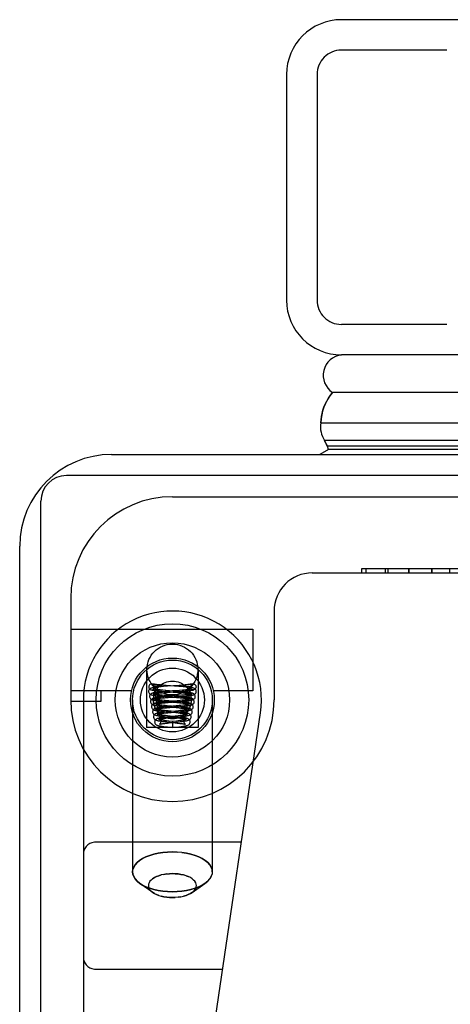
# Model space of a CAD drawing. Header units: inches. Extents: x 0 to 283, y 0 to 183.
# Tile 22 of 256: x 53.28 to 54.34, y 33.67 to 36.1. Entities that reach past the tile are written whole.
import ezdxf

# ---------------------------------------------------------------- set-up
doc = ezdxf.new("R2010")
doc.units = ezdxf.units.IN
doc.header["$LTSCALE"] = 15.583333
doc.header["$MEASUREMENT"] = 0
doc.linetypes.add('HIDDEN', pattern=[0.2, 0.1, -0.1])
doc.layers.get('0').update_dxf_attribs({"linetype": 'CONTINUOUS'})
doc.layers.add('LEFTHAND_DOOR_ASSEMBLY', color=7, linetype='CONTINUOUS')

msp = doc.modelspace()

# ---------------------------------------------------------------- linework, layer by layer
at = {"color": 3, "linetype": 'Continuous'}
for p, q in [((53.5053, 35.0264), (54.9773, 35.0264)), ((53.2793, 11.2524), (53.2793, 34.8004))]:
    msp.add_line(p, q, dxfattribs=at)
at = {"color": 7, "linetype": 'Continuous'}
for p, q in [((54.9831, 34.9744), (53.3943, 34.9744)), ((53.3313, 11.1414), (53.3313, 34.9114))]:
    msp.add_line(p, q, dxfattribs=at)
at = {"color": 3, "linetype": 'Continuous'}
msp.add_arc((53.5053, 34.8004), 0.226, 90, 180, dxfattribs=at)
at = {"color": 7, "linetype": 'Continuous'}
msp.add_arc((53.3943, 34.9114), 0.063, 90, 180, dxfattribs=at)
at = {"layer": 'LEFTHAND_DOOR_ASSEMBLY', "color": 3, "linetype": 'Continuous'}
for p, q in [((88.6126, 36.0964), (54.0701, 36.0964)), ((53.9351, 35.9614), (53.9351, 35.4064)), ((88.6126, 35.2714), (54.0701, 35.2714))]:
    msp.add_line(p, q, dxfattribs=at)
at = {"layer": 'LEFTHAND_DOOR_ASSEMBLY', "color": 8, "linetype": 'HIDDEN'}
for p, q in [((88.6126, 36.0214), (54.0701, 36.0214)), ((54.0101, 35.9614), (54.0101, 35.4064)), ((88.6126, 35.3464), (54.0701, 35.3464)), ((53.6546, 34.9224), (54.7808, 34.9224)), ((53.9983, 34.7349), (54.6533, 34.7349)), ((54.119, 34.7449), (54.119, 34.7349)), ((54.4111, 34.7449), (54.119, 34.7449)), ((54.131, 34.7349), (54.131, 34.7449)), ((54.1774, 34.7449), (54.1774, 34.7349)), ((54.1846, 34.7349), (54.1846, 34.7449)), ((54.2356, 34.7449), (54.2356, 34.7349)), ((54.2357, 34.7449), (54.2357, 34.7349)), ((54.2358, 34.7349), (54.2358, 34.7449)), ((54.292, 34.7449), (54.292, 34.7349)), ((54.292, 34.7349), (54.292, 34.7449)), ((54.3365, 34.7349), (54.3365, 34.7449)), ((53.4046, 34.6724), (53.4046, 34.4224)), ((53.9046, 34.6411), (53.9046, 34.4224)), ((53.4046, 34.5964), (53.8526, 34.5964)), ((53.8526, 34.5964), (53.8526, 34.4444)), ((53.5911, 34.4974), (53.5911, 34.3544)), ((53.7181, 34.4974), (53.7181, 34.3544)), ((53.6059, 34.4615), (53.6054, 34.4616)), ((53.612, 34.4603), (53.6138, 34.46)), ((53.6138, 34.46), (53.6198, 34.4589)), ((53.6198, 34.4589), (53.6214, 34.4587)), ((53.6214, 34.4587), (53.6225, 34.4585)), ((53.6225, 34.4585), (53.6231, 34.4584)), ((53.6231, 34.4584), (53.6238, 34.4582)), ((53.6244, 34.4554), (53.6239, 34.4554)), ((53.6248, 34.4555), (53.6244, 34.4554)), ((53.6252, 34.4555), (53.6248, 34.4555)), ((53.6256, 34.4555), (53.6252, 34.4555)), ((53.626, 34.4556), (53.6256, 34.4555)), ((53.6393, 34.458), (53.6321, 34.4586)), ((53.6422, 34.4559), (53.6325, 34.4551)), ((53.6706, 34.4556), (53.6393, 34.458)), ((53.6715, 34.4582), (53.6422, 34.4559)), ((53.6767, 34.4551), (53.6706, 34.4556)), ((53.679, 34.4588), (53.6715, 34.4582)), ((53.6862, 34.4594), (53.679, 34.4588)), ((53.6837, 34.4555), (53.6841, 34.4555)), ((53.6841, 34.4555), (53.6846, 34.4555)), ((53.6846, 34.4555), (53.685, 34.4554)), ((53.6854, 34.4582), (53.6847, 34.4581)), ((53.686, 34.4584), (53.6854, 34.4582)), ((53.6867, 34.4585), (53.686, 34.4584)), ((53.6878, 34.4587), (53.6867, 34.4585)), ((53.6894, 34.4589), (53.6878, 34.4587)), ((53.6948, 34.4599), (53.6894, 34.4589)), ((53.6965, 34.4602), (53.6948, 34.4599)), ((53.6977, 34.4604), (53.6965, 34.4602)), ((53.699, 34.4606), (53.6977, 34.4604)), ((53.7033, 34.4615), (53.7037, 34.4616)), ((53.554, 34.4444), (53.4046, 34.4444)), ((53.4796, 34.4194), (53.4796, 34.4444)), ((53.6108, 34.4544), (53.6108, 34.4551)), ((53.6148, 34.4551), (53.6138, 34.4551)), ((53.6158, 34.4551), (53.6148, 34.4551)), ((53.6168, 34.4551), (53.6158, 34.4551)), ((53.6178, 34.4551), (53.6168, 34.4551)), ((53.6188, 34.4552), (53.6178, 34.4551)), ((53.6197, 34.4552), (53.6188, 34.4552)), ((53.6205, 34.4552), (53.6197, 34.4552)), ((53.6213, 34.4552), (53.6205, 34.4552)), ((53.6209, 34.4391), (53.6248, 34.4395)), ((53.622, 34.4553), (53.6213, 34.4552)), ((53.6266, 34.4546), (53.6214, 34.4541)), ((53.6227, 34.4553), (53.622, 34.4553)), ((53.6233, 34.4554), (53.6227, 34.4553)), ((53.6239, 34.4554), (53.6233, 34.4554)), ((53.6248, 34.4395), (53.6292, 34.4399)), ((53.6306, 34.4424), (53.625, 34.4418)), ((53.6325, 34.4551), (53.6266, 34.4546)), ((53.628, 34.444), (53.6342, 34.4435)), ((53.6292, 34.4399), (53.6339, 34.4403)), ((53.6338, 34.4337), (53.6292, 34.4341)), ((53.63, 34.4314), (53.6356, 34.431)), ((53.6365, 34.4429), (53.6306, 34.4424)), ((53.6387, 34.4456), (53.631, 34.4463)), ((53.6415, 34.433), (53.6338, 34.4337)), ((53.6339, 34.4403), (53.6418, 34.4409)), ((53.6342, 34.4435), (53.6677, 34.4409)), ((53.6489, 34.4439), (53.6365, 34.4429)), ((53.6656, 34.4435), (53.6387, 34.4456)), ((53.6683, 34.4307), (53.6415, 34.433)), ((53.6749, 34.4427), (53.6656, 34.4435)), ((53.6677, 34.4409), (53.6756, 34.4403)), ((53.6689, 34.443), (53.6782, 34.4438)), ((53.6768, 34.4338), (53.6693, 34.4331)), ((53.679, 34.4464), (53.6717, 34.4458)), ((53.6717, 34.4308), (53.68, 34.4315)), ((53.6756, 34.4403), (53.6804, 34.4398)), ((53.6823, 34.4546), (53.6767, 34.4551)), ((53.6813, 34.4342), (53.6768, 34.4338)), ((53.6782, 34.4438), (53.6841, 34.4443)), ((53.6834, 34.4468), (53.679, 34.4464)), ((53.68, 34.4315), (53.685, 34.432)), ((53.6853, 34.4346), (53.6813, 34.4342)), ((53.6874, 34.4472), (53.6834, 34.4468)), ((53.6841, 34.4443), (53.6897, 34.4448)), ((53.685, 34.4554), (53.6856, 34.4554)), ((53.685, 34.432), (53.6895, 34.4324)), ((53.6856, 34.4554), (53.6862, 34.4553)), ((53.6862, 34.4553), (53.6868, 34.4553)), ((53.6868, 34.4553), (53.6875, 34.4553)), ((53.6875, 34.4553), (53.6882, 34.4552)), ((53.6882, 34.4552), (53.6891, 34.4552)), ((53.6891, 34.4552), (53.6899, 34.4552)), ((53.6899, 34.4552), (53.6909, 34.4551)), ((53.6909, 34.4551), (53.6918, 34.4551)), ((53.6918, 34.4551), (53.6928, 34.4551)), ((53.6928, 34.4551), (53.6939, 34.4551)), ((53.6939, 34.4551), (53.6949, 34.4551)), ((53.6949, 34.4551), (53.6959, 34.4551)), ((53.6959, 34.4551), (53.6969, 34.4551)), ((53.6983, 34.4544), (53.6984, 34.4551)), ((53.8526, 34.4444), (53.7552, 34.4444)), ((53.4046, 34.4194), (53.4796, 34.4194)), ((53.4358, 34.4224), (53.4358, 32.7055)), ((53.5566, 34.4224), (53.5566, 33.9993)), ((53.6255, 34.4269), (53.6301, 34.4274)), ((53.6336, 34.43), (53.6277, 34.4295)), ((53.6277, 34.4145), (53.6319, 34.4149)), ((53.6301, 34.4274), (53.6353, 34.4278)), ((53.6366, 34.4177), (53.6308, 34.4171)), ((53.6319, 34.4149), (53.6365, 34.4154)), ((53.637, 34.4086), (53.6326, 34.409)), ((53.6398, 34.4306), (53.6336, 34.43)), ((53.6365, 34.421), (53.6341, 34.4212)), ((53.6353, 34.4278), (53.6439, 34.4286)), ((53.6356, 34.431), (53.6646, 34.4286)), ((53.6721, 34.4178), (53.6365, 34.421)), ((53.6365, 34.4154), (53.644, 34.416)), ((53.6427, 34.4183), (53.6366, 34.4177)), ((53.6418, 34.4081), (53.637, 34.4086)), ((53.6374, 34.4184), (53.6652, 34.416)), ((53.664, 34.406), (53.6418, 34.4081)), ((53.666, 34.4204), (53.6427, 34.4183)), ((53.6712, 34.4085), (53.6638, 34.4077)), ((53.6646, 34.4286), (53.6738, 34.4278)), ((53.6736, 34.4211), (53.666, 34.4204)), ((53.6757, 34.4089), (53.6712, 34.4085)), ((53.6727, 34.4185), (53.6784, 34.419)), ((53.6781, 34.4215), (53.6736, 34.4211)), ((53.6798, 34.4094), (53.6757, 34.4089)), ((53.6779, 34.4066), (53.6832, 34.4071)), ((53.6823, 34.422), (53.6781, 34.4215)), ((53.6784, 34.419), (53.6837, 34.4195)), ((53.7526, 34.4224), (53.7526, 33.9993)), ((53.6304, 34.4021), (53.6349, 34.4026)), ((53.6388, 34.4053), (53.6334, 34.4048)), ((53.6334, 34.3898), (53.6383, 34.3903)), ((53.6349, 34.4026), (53.6399, 34.4031)), ((53.6394, 34.3959), (53.6351, 34.3964)), ((53.6351, 34.3938), (53.641, 34.3932)), ((53.6406, 34.3929), (53.6353, 34.3923)), ((53.6383, 34.3903), (53.6436, 34.3909)), ((53.6473, 34.4062), (53.6388, 34.4053)), ((53.6441, 34.3954), (53.6394, 34.3959)), ((53.6399, 34.4031), (53.6482, 34.4039)), ((53.6489, 34.3938), (53.6406, 34.3929)), ((53.641, 34.3932), (53.6629, 34.3911)), ((53.6633, 34.3809), (53.6426, 34.3831)), ((53.6436, 34.3909), (53.6682, 34.3932)), ((53.6656, 34.3933), (53.6441, 34.3954)), ((53.6621, 34.3951), (53.6489, 34.3938)), ((53.6688, 34.3834), (53.6611, 34.3826)), ((53.6692, 34.3958), (53.6621, 34.3951)), ((53.6629, 34.3911), (53.6686, 34.3906)), ((53.6698, 34.4054), (53.664, 34.406)), ((53.6641, 34.4036), (53.6713, 34.4029)), ((53.6682, 34.3932), (53.6741, 34.3938)), ((53.6734, 34.3839), (53.6688, 34.3834)), ((53.6736, 34.3963), (53.6692, 34.3958)), ((53.6713, 34.4029), (53.6756, 34.4025)), ((53.6723, 34.406), (53.6779, 34.4066)), ((53.6775, 34.3968), (53.6736, 34.3963)), ((53.6741, 34.3938), (53.6794, 34.3944)), ((53.6878, 33.1438), (53.871, 34.3906)), ((53.6344, 34.3773), (53.6382, 34.3777)), ((53.638, 34.3651), (53.6423, 34.3656)), ((53.6438, 34.3807), (53.6382, 34.3801)), ((53.6382, 34.3777), (53.6424, 34.3782)), ((53.6399, 34.3809), (53.663, 34.3786)), ((53.6412, 34.3684), (53.6612, 34.3662)), ((53.6423, 34.3656), (53.647, 34.3661)), ((53.6424, 34.3782), (53.6492, 34.3789)), ((53.6546, 34.3694), (53.6454, 34.3704)), ((53.6646, 34.3705), (53.6546, 34.3694)), ((53.6546, 34.3694), (53.6546, 34.3544)), ((53.6612, 34.3662), (53.6663, 34.3656)), ((53.663, 34.3786), (53.6681, 34.378)), ((53.6643, 34.3804), (53.6721, 34.3812)), ((53.669, 34.371), (53.6646, 34.3705)), ((53.6683, 34.3684), (53.6737, 34.369)), ((53.6729, 34.3715), (53.669, 34.371)), ((53.6721, 34.3812), (53.6772, 34.3818)), ((53.7181, 34.3544), (53.5911, 34.3544)), ((53.6427, 34.3558), (53.6546, 34.3544)), ((53.6546, 34.3544), (53.664, 34.3555)), ((53.664, 34.3555), (53.6703, 34.3562)), ((53.8242, 34.0724), (53.4658, 34.0724)), ((53.6546, 34.0483), (53.6664, 34.0479)), ((53.5566, 33.9993), (53.5573, 34.0052)), ((53.7526, 33.9993), (53.7519, 33.9934)), ((53.6064, 33.9485), (53.5746, 33.971)), ((53.6546, 33.995), (53.6474, 33.9948)), ((53.6881, 33.9898), (53.6937, 33.9876)), ((53.7028, 33.9485), (53.7346, 33.971)), ((53.7414, 33.9765), (53.7346, 33.971)), ((53.7497, 33.9875), (53.7462, 33.9819)), ((53.6104, 33.9459), (53.6064, 33.9485)), ((53.7068, 33.9518), (53.7028, 33.9485)), ((53.6211, 33.9412), (53.6155, 33.9434)), ((53.6546, 33.936), (53.6617, 33.9362)), ((53.4658, 33.7599), (53.7783, 33.7599))]:
    msp.add_line(p, q, dxfattribs=at)
at = {"layer": 'LEFTHAND_DOOR_ASSEMBLY', "color": 7, "linetype": 'Continuous'}
for p, q in [((54.0428, 35.1723), (54.0481, 35.1793)), ((71.3413, 35.1793), (54.0481, 35.1793)), ((54.0197, 35.1041), (71.3413, 35.1041)), ((54.0378, 35.0383), (54.017, 35.0264)), ((54.0306, 35.0564), (54.0286, 35.0607)), ((71.3413, 35.0607), (54.0286, 35.0607)), ((54.0324, 35.0526), (54.0306, 35.0564)), ((54.0331, 35.0514), (54.0324, 35.0526)), ((54.0354, 35.047), (54.0331, 35.0514)), ((71.3413, 35.047), (54.0354, 35.047)), ((71.3413, 35.0383), (54.0378, 35.0383))]:
    msp.add_line(p, q, dxfattribs=at)
msp.add_lwpolyline([(54.0197, 35.1041), (54.02, 35.1119), (54.0209, 35.1197), (54.0223, 35.1274), (54.0244, 35.1351), (54.0269, 35.1428), (54.0301, 35.1503), (54.0338, 35.1577), (54.038, 35.1651), (54.0428, 35.1723)], dxfattribs=at)
at = {"layer": 'LEFTHAND_DOOR_ASSEMBLY', "color": 8, "linetype": 'HIDDEN'}
for points in [[(53.6054, 34.4616), (53.6042, 34.4618), (53.6026, 34.4618), (53.601, 34.4613), (53.5995, 34.4605), (53.5983, 34.4593), (53.5974, 34.4578), (53.5968, 34.4562), (53.5966, 34.4544)], [(53.6321, 34.4586), (53.6252, 34.4592), (53.6219, 34.4595), (53.6188, 34.4598), (53.6158, 34.4601), (53.613, 34.4605), (53.6105, 34.4608), (53.6083, 34.4611), (53.6064, 34.4614), (53.6054, 34.4617)], [(53.6059, 34.4615), (53.6071, 34.4598), (53.6083, 34.4582), (53.6095, 34.4566), (53.6108, 34.4551)], [(53.6059, 34.4615), (53.6065, 34.4614), (53.6071, 34.4612), (53.6077, 34.4611), (53.6083, 34.461), (53.6089, 34.4608), (53.6096, 34.4607), (53.6102, 34.4606), (53.6108, 34.4605), (53.612, 34.4603)], [(53.6238, 34.4582), (53.6244, 34.4581), (53.6248, 34.458), (53.6251, 34.458), (53.6254, 34.4579), (53.6257, 34.4578), (53.626, 34.4578), (53.6263, 34.4577), (53.6266, 34.4576), (53.6269, 34.4576), (53.6271, 34.4575), (53.6274, 34.4574), (53.6277, 34.4573), (53.6279, 34.4573), (53.6281, 34.4572), (53.6284, 34.4571), (53.6286, 34.457), (53.6288, 34.4569), (53.629, 34.4568), (53.6292, 34.4567), (53.6292, 34.4565), (53.6292, 34.4564), (53.6291, 34.4563), (53.629, 34.4562), (53.6288, 34.4561), (53.6287, 34.4561), (53.6285, 34.456), (53.6284, 34.456), (53.6282, 34.4559), (53.6281, 34.4559), (53.6279, 34.4559), (53.6278, 34.4558), (53.6276, 34.4558), (53.6275, 34.4558), (53.6273, 34.4558), (53.6272, 34.4557), (53.6271, 34.4557), (53.6269, 34.4557), (53.6268, 34.4557), (53.6266, 34.4557), (53.6265, 34.4556), (53.6263, 34.4556), (53.6262, 34.4556), (53.626, 34.4556)], [(53.6847, 34.4581), (53.6844, 34.458), (53.6841, 34.458), (53.6838, 34.4579), (53.6835, 34.4578), (53.6832, 34.4578), (53.6829, 34.4577), (53.6826, 34.4576), (53.6823, 34.4576), (53.682, 34.4575), (53.6818, 34.4574), (53.6815, 34.4573), (53.6813, 34.4573), (53.681, 34.4572), (53.6808, 34.4571), (53.6806, 34.457), (53.6804, 34.4569), (53.6802, 34.4568), (53.68, 34.4567), (53.6799, 34.4565), (53.6799, 34.4564), (53.68, 34.4563), (53.6802, 34.4562), (53.6803, 34.4561), (53.6805, 34.4561), (53.6806, 34.456), (53.6808, 34.456), (53.681, 34.4559), (53.6811, 34.4559), (53.6813, 34.4559), (53.6814, 34.4558), (53.6815, 34.4558), (53.6817, 34.4558), (53.6818, 34.4558), (53.682, 34.4557), (53.6821, 34.4557), (53.6822, 34.4557), (53.6824, 34.4557), (53.6825, 34.4557), (53.6827, 34.4556), (53.6829, 34.4556), (53.683, 34.4556), (53.6832, 34.4556), (53.6834, 34.4556), (53.6837, 34.4555)], [(53.7037, 34.4617), (53.7027, 34.4614), (53.7008, 34.4611), (53.6984, 34.4608), (53.6957, 34.4604), (53.6928, 34.4601), (53.6896, 34.4597), (53.6862, 34.4594)], [(53.7033, 34.4615), (53.7021, 34.4598), (53.7009, 34.4582), (53.6997, 34.4566), (53.6984, 34.4551)], [(53.7033, 34.4615), (53.7027, 34.4614), (53.7021, 34.4612), (53.7015, 34.4611), (53.7008, 34.461), (53.7002, 34.4608), (53.6996, 34.4607), (53.699, 34.4606)], [(53.7037, 34.4616), (53.7049, 34.4618), (53.7066, 34.4618), (53.7082, 34.4613), (53.7096, 34.4605), (53.7109, 34.4593), (53.7118, 34.4578), (53.7124, 34.4562), (53.7126, 34.4544)], [(53.6214, 34.4541), (53.619, 34.4539), (53.6167, 34.4536), (53.6146, 34.4534), (53.6126, 34.4531), (53.6108, 34.4529), (53.6092, 34.4527), (53.6077, 34.4524), (53.6063, 34.4522), (53.605, 34.4519), (53.6039, 34.4517), (53.6028, 34.4514), (53.6018, 34.451), (53.6008, 34.4506), (53.5997, 34.45), (53.5986, 34.4492), (53.5975, 34.448), (53.5966, 34.4464), (53.596, 34.4447), (53.5958, 34.4432)], [(53.5958, 34.4432), (53.5959, 34.4422), (53.5964, 34.4404), (53.5973, 34.4388), (53.5983, 34.4375), (53.5994, 34.4366), (53.6005, 34.436), (53.6014, 34.4355), (53.6023, 34.4352), (53.6033, 34.4349), (53.6044, 34.4346), (53.6055, 34.4344), (53.6067, 34.4342), (53.608, 34.4339), (53.6094, 34.4337), (53.6109, 34.4335), (53.6125, 34.4333), (53.6142, 34.433), (53.6161, 34.4328), (53.6181, 34.4326), (53.6202, 34.4324), (53.6225, 34.4321), (53.6249, 34.4319), (53.63, 34.4314)], [(53.5966, 34.4544), (53.5969, 34.4524), (53.5975, 34.4507), (53.5987, 34.4491), (53.6001, 34.4479), (53.6019, 34.4472), (53.6021, 34.4471)], [(53.625, 34.4418), (53.6224, 34.4416), (53.6199, 34.4413), (53.6176, 34.441), (53.6155, 34.4408), (53.6136, 34.4405), (53.6119, 34.4402), (53.6103, 34.44), (53.6089, 34.4397), (53.6076, 34.4395), (53.6064, 34.4392), (53.6053, 34.4389), (53.6043, 34.4385), (53.6033, 34.4381), (53.6022, 34.4375), (53.6011, 34.4366), (53.5999, 34.4354), (53.599, 34.4339), (53.5985, 34.4321), (53.5983, 34.4307)], [(53.6021, 34.4471), (53.6037, 34.4469), (53.6055, 34.4472), (53.6073, 34.4479), (53.6087, 34.4491), (53.6099, 34.4507), (53.6105, 34.4524), (53.6108, 34.4544)], [(53.6021, 34.4471), (53.6028, 34.447), (53.6046, 34.4466), (53.6066, 34.4463), (53.6088, 34.446), (53.6112, 34.4457), (53.6137, 34.4454), (53.6163, 34.4451), (53.6191, 34.4448), (53.622, 34.4445), (53.628, 34.444)], [(53.6108, 34.4432), (53.6107, 34.4419), (53.6102, 34.4404), (53.6095, 34.4391), (53.6087, 34.4382), (53.6079, 34.4375), (53.6074, 34.4372), (53.6072, 34.4371), (53.6071, 34.4371)], [(53.6071, 34.4371), (53.6072, 34.4371), (53.6074, 34.4371), (53.6078, 34.4373), (53.6083, 34.4374), (53.609, 34.4375), (53.6098, 34.4377), (53.6108, 34.4378), (53.6119, 34.438), (53.6131, 34.4382), (53.6144, 34.4384), (53.6158, 34.4385), (53.6174, 34.4387), (53.6191, 34.4389), (53.6209, 34.4391)], [(53.6075, 34.4492), (53.6073, 34.4493), (53.6072, 34.4493), (53.6072, 34.4493), (53.6075, 34.4492), (53.6081, 34.4488), (53.6089, 34.4481), (53.6097, 34.447), (53.6104, 34.4456), (53.6108, 34.4441), (53.6108, 34.4432)], [(53.631, 34.4463), (53.6264, 34.4467), (53.6243, 34.4469), (53.6222, 34.4471), (53.6203, 34.4473), (53.6185, 34.4475), (53.6168, 34.4477), (53.6153, 34.4479), (53.6139, 34.4481), (53.6126, 34.4483), (53.6114, 34.4485), (53.6104, 34.4486), (53.6095, 34.4488), (53.6087, 34.4489), (53.6081, 34.4491), (53.6076, 34.4492), (53.6075, 34.4492)], [(53.61, 34.4367), (53.6099, 34.4367), (53.6097, 34.4368), (53.6098, 34.4368), (53.6101, 34.4366), (53.6107, 34.4362), (53.6114, 34.4355), (53.6122, 34.4345), (53.6129, 34.4331), (53.6133, 34.4315), (53.6133, 34.4307)], [(53.6292, 34.4341), (53.625, 34.4345), (53.6231, 34.4347), (53.6213, 34.4349), (53.6196, 34.4351), (53.618, 34.4353), (53.6166, 34.4355), (53.6152, 34.4357), (53.614, 34.4359), (53.613, 34.4361), (53.6121, 34.4362), (53.6113, 34.4364), (53.6107, 34.4365), (53.6102, 34.4367), (53.61, 34.4367)], [(53.6138, 34.4551), (53.6127, 34.4551), (53.6122, 34.4551), (53.6117, 34.4551), (53.6113, 34.4551), (53.6108, 34.4551)], [(53.6693, 34.4331), (53.6553, 34.4319), (53.6398, 34.4306)], [(53.6418, 34.4409), (53.6565, 34.4421), (53.6689, 34.443)], [(53.6717, 34.4458), (53.655, 34.4444), (53.6489, 34.4439)], [(53.7108, 34.4307), (53.7107, 34.4322), (53.7101, 34.4339), (53.7092, 34.4354), (53.7081, 34.4367), (53.707, 34.4375), (53.7059, 34.4381), (53.7049, 34.4385), (53.7038, 34.4389), (53.7028, 34.4392), (53.7017, 34.4394), (53.7005, 34.4397), (53.6992, 34.4399), (53.6977, 34.4402), (53.6962, 34.4404), (53.6944, 34.4407), (53.6925, 34.4409), (53.6905, 34.4411), (53.6883, 34.4414), (53.6859, 34.4417), (53.6834, 34.4419), (53.6807, 34.4422), (53.6749, 34.4427)], [(53.6804, 34.4398), (53.6849, 34.4394), (53.6869, 34.4392), (53.6889, 34.439), (53.6907, 34.4388), (53.6924, 34.4386), (53.694, 34.4384), (53.6955, 34.4383), (53.6968, 34.4381), (53.698, 34.4379), (53.699, 34.4377), (53.7, 34.4376), (53.7007, 34.4374), (53.7013, 34.4373), (53.7015, 34.4372)], [(53.7133, 34.4432), (53.7132, 34.4446), (53.7126, 34.4463), (53.7117, 34.4479), (53.7107, 34.4491), (53.7096, 34.4499), (53.7085, 34.4505), (53.7075, 34.451), (53.7065, 34.4513), (53.7055, 34.4516), (53.7044, 34.4519), (53.7033, 34.4521), (53.7021, 34.4523), (53.7007, 34.4526), (53.6992, 34.4528), (53.6976, 34.453), (53.6958, 34.4532), (53.6939, 34.4535), (53.6919, 34.4537), (53.6897, 34.4539), (53.6873, 34.4542), (53.6823, 34.4546)], [(53.6994, 34.4368), (53.6994, 34.4368), (53.6993, 34.4367), (53.6989, 34.4366), (53.6984, 34.4365), (53.6977, 34.4363), (53.6968, 34.4362), (53.6958, 34.436), (53.6947, 34.4358), (53.6935, 34.4356), (53.6921, 34.4354), (53.6906, 34.4353), (53.6889, 34.4351), (53.6872, 34.4348), (53.6853, 34.4346)], [(53.702, 34.4493), (53.702, 34.4493), (53.7019, 34.4493), (53.7016, 34.4492), (53.7011, 34.4491), (53.7005, 34.449), (53.6997, 34.4488), (53.6989, 34.4486), (53.6978, 34.4485), (53.6967, 34.4483), (53.6954, 34.4481), (53.6941, 34.448), (53.6926, 34.4478), (53.6909, 34.4476), (53.6892, 34.4474), (53.6874, 34.4472)], [(53.6895, 34.4324), (53.6915, 34.4327), (53.6935, 34.4329), (53.6953, 34.4331), (53.697, 34.4333), (53.6986, 34.4335), (53.7001, 34.4337), (53.7015, 34.434), (53.7027, 34.4342), (53.7039, 34.4344), (53.705, 34.4347), (53.706, 34.4349), (53.707, 34.4352), (53.7079, 34.4356), (53.7088, 34.436), (53.7099, 34.4367), (53.7109, 34.4376), (53.712, 34.4388), (53.7128, 34.4405), (53.7133, 34.4423), (53.7133, 34.4432)], [(53.6897, 34.4448), (53.6923, 34.445), (53.6948, 34.4453), (53.6972, 34.4456), (53.6995, 34.4459), (53.7015, 34.4461), (53.7034, 34.4464), (53.7052, 34.4467), (53.7067, 34.447), (53.707, 34.4471)], [(53.6958, 34.4307), (53.6959, 34.4316), (53.6963, 34.4332), (53.697, 34.4346), (53.6978, 34.4356), (53.6986, 34.4363), (53.6991, 34.4366), (53.6994, 34.4368), (53.6994, 34.4368)], [(53.6969, 34.4551), (53.6974, 34.4551), (53.6979, 34.4551), (53.6984, 34.4551)], [(53.707, 34.4471), (53.7055, 34.4469), (53.7036, 34.4472), (53.7019, 34.4479), (53.7004, 34.4491), (53.6993, 34.4507), (53.6986, 34.4524), (53.6983, 34.4544)], [(53.6983, 34.4432), (53.6984, 34.444), (53.6988, 34.4456), (53.6995, 34.447), (53.7003, 34.4481), (53.701, 34.4488), (53.7016, 34.4491), (53.7019, 34.4493), (53.702, 34.4493)], [(53.7015, 34.4372), (53.7018, 34.4371), (53.702, 34.4371), (53.702, 34.4371), (53.7018, 34.4372), (53.7012, 34.4375), (53.7005, 34.4381), (53.6997, 34.4391), (53.6989, 34.4404), (53.6985, 34.4419), (53.6983, 34.4432)], [(53.7126, 34.4544), (53.7123, 34.4524), (53.7116, 34.4507), (53.7105, 34.4491), (53.709, 34.4479), (53.7073, 34.4472), (53.707, 34.4471)], [(53.5983, 34.4307), (53.5984, 34.4298), (53.5988, 34.428), (53.5997, 34.4264), (53.6007, 34.4251), (53.6018, 34.4241), (53.6029, 34.4235), (53.6039, 34.423), (53.6049, 34.4227), (53.6059, 34.4224), (53.607, 34.4221), (53.6081, 34.4218), (53.6094, 34.4216), (53.6109, 34.4213), (53.6124, 34.4211), (53.6142, 34.4208), (53.6161, 34.4206), (53.6182, 34.4203), (53.6205, 34.42), (53.623, 34.4198), (53.6256, 34.4195), (53.6284, 34.4192), (53.6313, 34.4189), (53.6374, 34.4184)], [(53.6277, 34.4295), (53.625, 34.4292), (53.6224, 34.4289), (53.62, 34.4286), (53.6178, 34.4283), (53.6158, 34.428), (53.614, 34.4277), (53.6124, 34.4275), (53.6109, 34.4272), (53.6096, 34.4269), (53.6084, 34.4266), (53.6073, 34.4262), (53.6062, 34.4258), (53.605, 34.4252), (53.6039, 34.4244), (53.6027, 34.4233), (53.6017, 34.4217), (53.601, 34.42), (53.6008, 34.4182)], [(53.6008, 34.4182), (53.6009, 34.4173), (53.6013, 34.4155), (53.6022, 34.4138), (53.6033, 34.4125), (53.6043, 34.4116), (53.6054, 34.411), (53.6064, 34.4105), (53.6073, 34.4102), (53.6084, 34.4098), (53.6095, 34.4095), (53.6107, 34.4093), (53.612, 34.409), (53.6134, 34.4087), (53.615, 34.4085), (53.6167, 34.4082), (53.6186, 34.408), (53.6206, 34.4077), (53.6227, 34.4075), (53.625, 34.4072), (53.6273, 34.407), (53.6297, 34.4067), (53.6348, 34.4062)], [(53.6308, 34.4171), (53.628, 34.4168), (53.6254, 34.4165), (53.623, 34.4162), (53.6207, 34.4159), (53.6187, 34.4157), (53.6168, 34.4154), (53.6151, 34.4151), (53.6135, 34.4148), (53.6122, 34.4145), (53.6109, 34.4141), (53.6098, 34.4138), (53.6087, 34.4133), (53.6075, 34.4127), (53.6064, 34.4119), (53.6052, 34.4107), (53.6042, 34.4092), (53.6035, 34.4075), (53.6033, 34.4057)], [(53.6133, 34.4307), (53.6132, 34.4294), (53.6127, 34.4279), (53.612, 34.4266), (53.6112, 34.4257), (53.6104, 34.4251), (53.6099, 34.4247), (53.6097, 34.4246), (53.6097, 34.4246)], [(53.6097, 34.4246), (53.6097, 34.4246), (53.61, 34.4247), (53.6104, 34.4248), (53.6111, 34.425), (53.6118, 34.4251), (53.6128, 34.4253), (53.6139, 34.4255), (53.6151, 34.4257), (53.6165, 34.4259), (53.618, 34.4261), (53.6196, 34.4263), (53.6214, 34.4265), (53.6234, 34.4267), (53.6255, 34.4269)], [(53.6127, 34.4241), (53.6125, 34.4242), (53.6123, 34.4242), (53.6123, 34.4242), (53.6126, 34.4241), (53.6131, 34.4238), (53.6138, 34.4231), (53.6146, 34.4221), (53.6154, 34.4207), (53.6158, 34.4191), (53.6158, 34.4182)], [(53.6158, 34.4182), (53.6157, 34.4169), (53.6152, 34.4154), (53.6145, 34.4141), (53.6137, 34.4132), (53.613, 34.4126), (53.6125, 34.4123), (53.6123, 34.4122), (53.6123, 34.4122)], [(53.6123, 34.4122), (53.6123, 34.4122), (53.6126, 34.4123), (53.6131, 34.4124), (53.6137, 34.4126), (53.6145, 34.4127), (53.6155, 34.4129), (53.6166, 34.4131), (53.6178, 34.4133), (53.6191, 34.4135), (53.6206, 34.4137), (53.6222, 34.4139), (53.624, 34.4141), (53.6258, 34.4143), (53.6277, 34.4145)], [(53.6341, 34.4212), (53.6295, 34.4217), (53.6274, 34.4219), (53.6254, 34.4221), (53.6236, 34.4224), (53.6218, 34.4226), (53.6202, 34.4228), (53.6187, 34.423), (53.6174, 34.4232), (53.6162, 34.4234), (53.6151, 34.4236), (53.6142, 34.4238), (53.6135, 34.4239), (53.6129, 34.4241), (53.6127, 34.4241)], [(53.6152, 34.4116), (53.615, 34.4116), (53.6149, 34.4117), (53.6149, 34.4117), (53.6152, 34.4115), (53.6157, 34.4112), (53.6164, 34.4105), (53.6172, 34.4095), (53.6179, 34.4081), (53.6183, 34.4065), (53.6183, 34.4057)], [(53.6326, 34.409), (53.6286, 34.4095), (53.6268, 34.4097), (53.625, 34.4099), (53.6234, 34.4101), (53.6219, 34.4103), (53.6206, 34.4105), (53.6194, 34.4107), (53.6183, 34.4109), (53.6173, 34.4111), (53.6165, 34.4113), (53.6158, 34.4114), (53.6153, 34.4115), (53.6152, 34.4116)], [(53.6439, 34.4286), (53.6564, 34.4296), (53.6717, 34.4308)], [(53.644, 34.416), (53.655, 34.417), (53.6727, 34.4185)], [(53.6638, 34.4077), (53.6557, 34.407), (53.6473, 34.4062)], [(53.6652, 34.416), (53.6732, 34.4153), (53.6757, 34.4151)], [(53.7083, 34.4182), (53.7082, 34.4196), (53.7076, 34.4214), (53.7067, 34.4229), (53.7056, 34.4241), (53.7045, 34.425), (53.7034, 34.4256), (53.7024, 34.4261), (53.7013, 34.4264), (53.7002, 34.4267), (53.6991, 34.427), (53.6979, 34.4273), (53.6965, 34.4275), (53.695, 34.4278), (53.6934, 34.428), (53.6916, 34.4283), (53.6896, 34.4285), (53.6875, 34.4288), (53.6852, 34.4291), (53.6828, 34.4293), (53.6801, 34.4296), (53.6773, 34.4299), (53.6744, 34.4301), (53.6683, 34.4307)], [(53.7058, 34.4057), (53.7057, 34.4073), (53.7051, 34.409), (53.7041, 34.4106), (53.703, 34.4118), (53.7018, 34.4126), (53.7007, 34.4133), (53.6996, 34.4137), (53.6985, 34.4141), (53.6973, 34.4144), (53.6961, 34.4147), (53.6947, 34.4149), (53.6932, 34.4152), (53.6916, 34.4155), (53.6897, 34.4158), (53.6877, 34.416), (53.6856, 34.4163), (53.6832, 34.4166), (53.6807, 34.4169), (53.6779, 34.4172), (53.6721, 34.4178)], [(53.6738, 34.4278), (53.6793, 34.4273), (53.6818, 34.4271), (53.6841, 34.4269), (53.6863, 34.4266), (53.6883, 34.4264), (53.6902, 34.4262), (53.6919, 34.426), (53.6934, 34.4258), (53.6948, 34.4256), (53.696, 34.4254), (53.697, 34.4252), (53.6979, 34.425), (53.6986, 34.4249), (53.6988, 34.4248)], [(53.6757, 34.4151), (53.6803, 34.4146), (53.6825, 34.4144), (53.6845, 34.4142), (53.6864, 34.4139), (53.6881, 34.4137), (53.6897, 34.4135), (53.6912, 34.4133), (53.6925, 34.4131), (53.6937, 34.4129), (53.6947, 34.4127), (53.6955, 34.4125), (53.6962, 34.4124), (53.6963, 34.4123)], [(53.6943, 34.4117), (53.6943, 34.4117), (53.6941, 34.4116), (53.6937, 34.4115), (53.6932, 34.4114), (53.6924, 34.4112), (53.6916, 34.411), (53.6905, 34.4108), (53.6894, 34.4106), (53.6881, 34.4104), (53.6867, 34.4102), (53.6852, 34.41), (53.6835, 34.4098), (53.6817, 34.4096), (53.6798, 34.4094)], [(53.6969, 34.4242), (53.6969, 34.4242), (53.6967, 34.4242), (53.6963, 34.4241), (53.6958, 34.4239), (53.695, 34.4238), (53.6942, 34.4236), (53.6931, 34.4234), (53.692, 34.4232), (53.6907, 34.423), (53.6892, 34.4228), (53.6877, 34.4226), (53.686, 34.4224), (53.6842, 34.4222), (53.6823, 34.422)], [(53.6832, 34.4071), (53.6856, 34.4074), (53.6878, 34.4076), (53.6899, 34.4079), (53.6919, 34.4082), (53.6937, 34.4084), (53.6953, 34.4087), (53.6968, 34.4089), (53.6982, 34.4092), (53.6994, 34.4095), (53.7006, 34.4098), (53.7016, 34.4101), (53.7026, 34.4104), (53.7036, 34.4109), (53.7047, 34.4115), (53.7058, 34.4124), (53.7069, 34.4137), (53.7078, 34.4153), (53.7083, 34.4172), (53.7083, 34.4182)], [(53.6837, 34.4195), (53.6862, 34.4198), (53.6886, 34.42), (53.6908, 34.4203), (53.6929, 34.4205), (53.6948, 34.4208), (53.6965, 34.421), (53.6981, 34.4213), (53.6996, 34.4215), (53.7009, 34.4218), (53.7021, 34.4221), (53.7032, 34.4223), (53.7042, 34.4226), (53.7052, 34.423), (53.7062, 34.4235), (53.7073, 34.4241), (53.7084, 34.425), (53.7095, 34.4263), (53.7103, 34.4279), (53.7108, 34.4298), (53.7108, 34.4307)], [(53.6908, 34.4057), (53.6909, 34.4066), (53.6913, 34.4082), (53.692, 34.4095), (53.6928, 34.4105), (53.6935, 34.4112), (53.694, 34.4115), (53.6943, 34.4117), (53.6943, 34.4117)], [(53.6933, 34.4182), (53.6934, 34.4191), (53.6938, 34.4206), (53.6945, 34.422), (53.6953, 34.423), (53.696, 34.4237), (53.6966, 34.4241), (53.6968, 34.4242), (53.6969, 34.4242)], [(53.6963, 34.4123), (53.6966, 34.4123), (53.6969, 34.4122), (53.6969, 34.4122), (53.6967, 34.4123), (53.6962, 34.4126), (53.6955, 34.4132), (53.6947, 34.4142), (53.6939, 34.4155), (53.6935, 34.417), (53.6933, 34.4182)], [(53.6988, 34.4248), (53.6991, 34.4247), (53.6994, 34.4246), (53.6995, 34.4246), (53.6993, 34.4247), (53.6988, 34.425), (53.6981, 34.4256), (53.6972, 34.4266), (53.6965, 34.4279), (53.696, 34.4294), (53.6958, 34.4307)], [(53.6033, 34.4057), (53.6034, 34.4048), (53.6038, 34.403), (53.6047, 34.4014), (53.6057, 34.4001), (53.6068, 34.3991), (53.6079, 34.3985), (53.6088, 34.398), (53.6098, 34.3976), (53.6108, 34.3973), (53.612, 34.397), (53.6132, 34.3967), (53.6145, 34.3965), (53.6159, 34.3962), (53.6175, 34.3959), (53.6192, 34.3957), (53.621, 34.3954), (53.623, 34.3952), (53.6251, 34.3949), (53.6274, 34.3946), (53.6298, 34.3944), (53.6351, 34.3938)], [(53.6334, 34.4048), (53.6309, 34.4045), (53.6284, 34.4042), (53.6262, 34.4039), (53.624, 34.4036), (53.622, 34.4034), (53.6202, 34.4031), (53.6185, 34.4028), (53.617, 34.4025), (53.6156, 34.4022), (53.6143, 34.4019), (53.6131, 34.4016), (53.6121, 34.4012), (53.6111, 34.4008), (53.61, 34.4003), (53.6089, 34.3995), (53.6078, 34.3984), (53.6068, 34.3969), (53.6061, 34.395), (53.6058, 34.3932)], [(53.6058, 34.3932), (53.6059, 34.3924), (53.6063, 34.3906), (53.6071, 34.3889), (53.6082, 34.3876), (53.6093, 34.3866), (53.6105, 34.3859), (53.6116, 34.3854), (53.6127, 34.385), (53.6139, 34.3846), (53.6151, 34.3843), (53.6165, 34.384), (53.618, 34.3837), (53.6197, 34.3834), (53.6216, 34.3831), (53.6237, 34.3828), (53.626, 34.3825), (53.6285, 34.3822), (53.6311, 34.3819), (53.634, 34.3815), (53.6399, 34.3809)], [(53.6353, 34.3923), (53.6327, 34.392), (53.6303, 34.3917), (53.628, 34.3914), (53.6258, 34.3911), (53.6238, 34.3908), (53.6219, 34.3905), (53.6202, 34.3902), (53.6186, 34.3899), (53.6172, 34.3896), (53.616, 34.3892), (53.6148, 34.3888), (53.6137, 34.3884), (53.6126, 34.3878), (53.6114, 34.387), (53.6102, 34.3858), (53.6091, 34.3841), (53.6085, 34.3822), (53.6083, 34.3807)], [(53.6183, 34.4057), (53.6182, 34.4044), (53.6177, 34.4029), (53.617, 34.4016), (53.6161, 34.4006), (53.6154, 34.4001), (53.615, 34.3998), (53.6148, 34.3997), (53.6149, 34.3997)], [(53.6149, 34.3997), (53.6149, 34.3998), (53.6153, 34.3999), (53.6158, 34.4), (53.6166, 34.4002), (53.6175, 34.4004), (53.6186, 34.4006), (53.6199, 34.4008), (53.6213, 34.401), (53.6228, 34.4012), (53.6245, 34.4014), (53.6264, 34.4017), (53.6283, 34.4019), (53.6304, 34.4021)], [(53.6178, 34.399), (53.6176, 34.3991), (53.6174, 34.3991), (53.6175, 34.3991), (53.6177, 34.399), (53.6182, 34.3987), (53.6189, 34.398), (53.6197, 34.397), (53.6204, 34.3957), (53.6208, 34.3941), (53.6208, 34.3932)], [(53.6208, 34.3932), (53.6207, 34.392), (53.6203, 34.3906), (53.6196, 34.3893), (53.6188, 34.3883), (53.6181, 34.3877), (53.6176, 34.3874), (53.6174, 34.3873), (53.6174, 34.3873)], [(53.6174, 34.3873), (53.6175, 34.3873), (53.6178, 34.3874), (53.6184, 34.3876), (53.6191, 34.3878), (53.62, 34.3879), (53.6212, 34.3882), (53.6224, 34.3884), (53.6239, 34.3886), (53.6255, 34.3888), (53.6273, 34.3891), (53.6292, 34.3893), (53.6312, 34.3896), (53.6334, 34.3898)], [(53.6351, 34.3964), (53.6311, 34.3968), (53.6293, 34.3971), (53.6276, 34.3973), (53.626, 34.3975), (53.6246, 34.3977), (53.6232, 34.3979), (53.622, 34.3981), (53.6209, 34.3983), (53.6199, 34.3985), (53.6191, 34.3987), (53.6185, 34.3988), (53.6179, 34.399), (53.6178, 34.399)], [(53.6205, 34.3864), (53.6203, 34.3865), (53.62, 34.3866), (53.62, 34.3866), (53.6202, 34.3864), (53.6207, 34.3861), (53.6214, 34.3855), (53.6221, 34.3846), (53.6228, 34.3832), (53.6233, 34.3816), (53.6233, 34.3807)], [(53.6426, 34.3831), (53.6376, 34.3837), (53.6353, 34.384), (53.6331, 34.3843), (53.6311, 34.3845), (53.6292, 34.3848), (53.6274, 34.3851), (53.6259, 34.3853), (53.6244, 34.3856), (53.6232, 34.3858), (53.6222, 34.386), (53.6214, 34.3862), (53.6207, 34.3863), (53.6205, 34.3864)], [(53.6348, 34.4062), (53.6374, 34.406), (53.6641, 34.4036)], [(53.6482, 34.4039), (53.6571, 34.4046), (53.6602, 34.4049), (53.6723, 34.406)], [(53.7008, 34.3807), (53.7007, 34.3822), (53.7001, 34.384), (53.6991, 34.3856), (53.698, 34.3868), (53.6968, 34.3877), (53.6956, 34.3883), (53.6945, 34.3888), (53.6933, 34.3892), (53.692, 34.3896), (53.6906, 34.3899), (53.689, 34.3902), (53.6873, 34.3905), (53.6854, 34.3908), (53.6834, 34.3911), (53.6811, 34.3915), (53.6788, 34.3918), (53.6763, 34.3921), (53.6737, 34.3924), (53.6711, 34.3927), (53.6656, 34.3933)], [(53.6686, 34.3906), (53.6738, 34.39), (53.6761, 34.3898), (53.6783, 34.3895), (53.6803, 34.3893), (53.6822, 34.389), (53.6839, 34.3888), (53.6854, 34.3886), (53.6868, 34.3884), (53.6881, 34.3881), (53.6892, 34.3879), (53.6901, 34.3877), (53.6908, 34.3876), (53.691, 34.3875)], [(53.7033, 34.3932), (53.7032, 34.3946), (53.7026, 34.3964), (53.7017, 34.398), (53.7006, 34.3992), (53.6994, 34.4001), (53.6983, 34.4007), (53.6972, 34.4012), (53.6961, 34.4016), (53.6949, 34.4019), (53.6936, 34.4022), (53.6922, 34.4025), (53.6907, 34.4028), (53.689, 34.4031), (53.6871, 34.4034), (53.6851, 34.4037), (53.6829, 34.4039), (53.6805, 34.4042), (53.6781, 34.4045), (53.6754, 34.4048), (53.6698, 34.4054)], [(53.6892, 34.3866), (53.6891, 34.3866), (53.689, 34.3865), (53.6886, 34.3864), (53.688, 34.3862), (53.6872, 34.386), (53.6863, 34.3859), (53.6852, 34.3856), (53.684, 34.3854), (53.6826, 34.3852), (53.6811, 34.385), (53.6794, 34.3847), (53.6775, 34.3845), (53.6756, 34.3842), (53.6734, 34.3839)], [(53.6756, 34.4025), (53.6796, 34.402), (53.6815, 34.4018), (53.6832, 34.4016), (53.6849, 34.4014), (53.6864, 34.4012), (53.6878, 34.401), (53.6891, 34.4008), (53.6903, 34.4006), (53.6914, 34.4004), (53.6923, 34.4003), (53.693, 34.4001), (53.6936, 34.3999), (53.6938, 34.3999)], [(53.6772, 34.3818), (53.6796, 34.3821), (53.6819, 34.3823), (53.6841, 34.3826), (53.6862, 34.3829), (53.6881, 34.3832), (53.6899, 34.3835), (53.6915, 34.3838), (53.6929, 34.3841), (53.6943, 34.3844), (53.6955, 34.3847), (53.6966, 34.385), (53.6977, 34.3854), (53.6987, 34.3859), (53.6998, 34.3866), (53.7009, 34.3875), (53.702, 34.3888), (53.7028, 34.3905), (53.7033, 34.3923), (53.7033, 34.3932)], [(53.6917, 34.3991), (53.6917, 34.3991), (53.6915, 34.3991), (53.6911, 34.3989), (53.6906, 34.3988), (53.6899, 34.3986), (53.689, 34.3985), (53.688, 34.3983), (53.6868, 34.3981), (53.6856, 34.3979), (53.6842, 34.3977), (53.6827, 34.3974), (53.6811, 34.3972), (53.6794, 34.397), (53.6775, 34.3968)], [(53.6794, 34.3944), (53.6818, 34.3946), (53.6841, 34.3949), (53.6862, 34.3952), (53.6882, 34.3954), (53.69, 34.3957), (53.6917, 34.3959), (53.6932, 34.3962), (53.6947, 34.3965), (53.696, 34.3967), (53.6972, 34.397), (53.6983, 34.3973), (53.6994, 34.3976), (53.7003, 34.398), (53.7013, 34.3985), (53.7024, 34.3991), (53.7034, 34.4001), (53.7045, 34.4014), (53.7053, 34.403), (53.7058, 34.4048), (53.7058, 34.4057)], [(53.6858, 34.3807), (53.6859, 34.3816), (53.6863, 34.3831), (53.687, 34.3845), (53.6877, 34.3855), (53.6884, 34.3861), (53.6889, 34.3864), (53.6891, 34.3866), (53.6892, 34.3866)], [(53.6883, 34.3932), (53.6884, 34.3941), (53.6888, 34.3957), (53.6895, 34.397), (53.6903, 34.398), (53.691, 34.3987), (53.6915, 34.399), (53.6917, 34.3991), (53.6917, 34.3991)], [(53.691, 34.3875), (53.6914, 34.3874), (53.6917, 34.3873), (53.6918, 34.3873), (53.6916, 34.3874), (53.6911, 34.3877), (53.6904, 34.3883), (53.6896, 34.3893), (53.6889, 34.3906), (53.6885, 34.392), (53.6883, 34.3932)], [(53.6938, 34.3999), (53.6941, 34.3998), (53.6943, 34.3997), (53.6943, 34.3997), (53.6941, 34.3998), (53.6936, 34.4001), (53.693, 34.4007), (53.6922, 34.4017), (53.6914, 34.403), (53.691, 34.4045), (53.6908, 34.4057)], [(53.6083, 34.3807), (53.6084, 34.3797), (53.6089, 34.3779), (53.6098, 34.3762), (53.6109, 34.3749), (53.6121, 34.3739), (53.6133, 34.3732), (53.6145, 34.3727), (53.6157, 34.3723), (53.6169, 34.3719), (53.6184, 34.3716), (53.6199, 34.3713), (53.6217, 34.3709), (53.6236, 34.3706), (53.6257, 34.3703), (53.6279, 34.37), (53.6304, 34.3696), (53.6329, 34.3693), (53.6356, 34.369), (53.6412, 34.3684)], [(53.6382, 34.3801), (53.6355, 34.3797), (53.6329, 34.3794), (53.6305, 34.3791), (53.6283, 34.3787), (53.6262, 34.3784), (53.6243, 34.3781), (53.6226, 34.3778), (53.621, 34.3774), (53.6196, 34.3771), (53.6183, 34.3767), (53.6171, 34.3763), (53.616, 34.3759), (53.6149, 34.3752), (53.6137, 34.3744), (53.6125, 34.3731), (53.6116, 34.3715), (53.611, 34.3696), (53.6108, 34.3682)], [(53.6108, 34.3682), (53.611, 34.3668), (53.6116, 34.3649), (53.6126, 34.3633), (53.6137, 34.3621), (53.6149, 34.3612), (53.6161, 34.3606), (53.6173, 34.3601), (53.6185, 34.3597), (53.6198, 34.3593), (53.6213, 34.3589), (53.6229, 34.3586), (53.6247, 34.3583), (53.6267, 34.3579), (53.6289, 34.3576), (53.6313, 34.3572), (53.6339, 34.3569), (53.6367, 34.3565), (53.6427, 34.3558)], [(53.6233, 34.3807), (53.6232, 34.3795), (53.6227, 34.378), (53.622, 34.3767), (53.6212, 34.3758), (53.6206, 34.3753), (53.6202, 34.375), (53.62, 34.3749)], [(53.62, 34.3749), (53.62, 34.3749), (53.6202, 34.375), (53.6207, 34.3751), (53.6213, 34.3752), (53.622, 34.3754), (53.6229, 34.3756), (53.6239, 34.3758), (53.6251, 34.376), (53.6264, 34.3762), (53.6278, 34.3764), (53.6293, 34.3766), (53.6309, 34.3768), (53.6326, 34.3771), (53.6344, 34.3773)], [(53.6227, 34.3625), (53.6226, 34.3625), (53.6225, 34.3624), (53.6227, 34.3625), (53.6231, 34.3626), (53.6237, 34.3628), (53.6245, 34.363), (53.6254, 34.3632), (53.6265, 34.3634), (53.6277, 34.3636), (53.6291, 34.3638), (53.6307, 34.3641), (53.6323, 34.3643), (53.6341, 34.3646), (53.636, 34.3648), (53.638, 34.3651)], [(53.6229, 34.3739), (53.6228, 34.3739), (53.6226, 34.374), (53.6226, 34.374), (53.6228, 34.3739), (53.6233, 34.3735), (53.624, 34.3729), (53.6247, 34.3719), (53.6254, 34.3706), (53.6258, 34.3691), (53.6258, 34.3683)], [(53.6258, 34.3683), (53.6257, 34.3671), (53.6253, 34.3656), (53.6245, 34.3642), (53.6237, 34.3633), (53.623, 34.3627), (53.6227, 34.3625)], [(53.6454, 34.3704), (53.6403, 34.371), (53.638, 34.3713), (53.6357, 34.3716), (53.6337, 34.3719), (53.6317, 34.3722), (53.63, 34.3724), (53.6284, 34.3727), (53.627, 34.3729), (53.6258, 34.3732), (53.6248, 34.3734), (53.6239, 34.3736), (53.6233, 34.3738), (53.6229, 34.3739)], [(53.6611, 34.3826), (53.6555, 34.382), (53.6438, 34.3807)], [(53.647, 34.3661), (53.6573, 34.3672), (53.6683, 34.3684)], [(53.6492, 34.3789), (53.6566, 34.3796), (53.6643, 34.3804)], [(53.6983, 34.3682), (53.6982, 34.3698), (53.6976, 34.3716), (53.6966, 34.3731), (53.6954, 34.3744), (53.6942, 34.3753), (53.693, 34.3759), (53.6918, 34.3764), (53.6906, 34.3768), (53.6892, 34.3772), (53.6878, 34.3775), (53.6862, 34.3779), (53.6844, 34.3782), (53.6824, 34.3785), (53.6802, 34.3789), (53.6778, 34.3792), (53.6752, 34.3795), (53.6725, 34.3799), (53.6695, 34.3802), (53.6633, 34.3809)], [(53.6663, 34.3656), (53.671, 34.3651), (53.6732, 34.3648), (53.6752, 34.3645), (53.6771, 34.3643), (53.6789, 34.364), (53.6805, 34.3638), (53.6819, 34.3635), (53.6832, 34.3633), (53.6843, 34.3631), (53.6852, 34.3629), (53.6859, 34.3627), (53.6864, 34.3625), (53.6865, 34.3625)], [(53.6681, 34.378), (53.6728, 34.3775), (53.675, 34.3773), (53.677, 34.377), (53.6789, 34.3768), (53.6807, 34.3765), (53.6823, 34.3763), (53.6838, 34.376), (53.6851, 34.3758), (53.6862, 34.3756), (53.6872, 34.3754), (53.6879, 34.3752), (53.6885, 34.3751), (53.6887, 34.375)], [(53.6703, 34.3562), (53.6732, 34.3566), (53.6759, 34.357), (53.6784, 34.3573), (53.6808, 34.3577), (53.6829, 34.358), (53.6848, 34.3583), (53.6866, 34.3587), (53.6882, 34.359), (53.6896, 34.3594), (53.6909, 34.3597), (53.6921, 34.3602), (53.6933, 34.3606), (53.6944, 34.3613), (53.6955, 34.3622), (53.6967, 34.3634), (53.6976, 34.365), (53.6982, 34.3669), (53.6983, 34.3682)], [(53.6866, 34.374), (53.6865, 34.374), (53.6862, 34.3739), (53.6857, 34.3737), (53.6851, 34.3736), (53.6842, 34.3734), (53.6833, 34.3732), (53.6822, 34.373), (53.6809, 34.3727), (53.6796, 34.3725), (53.6781, 34.3723), (53.6765, 34.372), (53.6748, 34.3718), (53.6729, 34.3715)], [(53.6737, 34.369), (53.6762, 34.3693), (53.6787, 34.3696), (53.681, 34.3699), (53.6832, 34.3703), (53.6853, 34.3706), (53.6872, 34.3709), (53.689, 34.3712), (53.6906, 34.3715), (53.692, 34.3719), (53.6933, 34.3722), (53.6945, 34.3727), (53.6957, 34.3731), (53.6969, 34.3738), (53.698, 34.3747), (53.6992, 34.376), (53.7002, 34.3776), (53.7007, 34.3794), (53.7008, 34.3807)], [(53.6833, 34.3683), (53.6834, 34.3692), (53.6838, 34.3708), (53.6845, 34.3721), (53.6853, 34.373), (53.6859, 34.3736), (53.6864, 34.3739), (53.6866, 34.374)], [(53.6865, 34.3625), (53.6866, 34.3624), (53.6866, 34.3625), (53.6862, 34.3627), (53.6856, 34.3632), (53.6847, 34.3642), (53.6839, 34.3655), (53.6835, 34.3671), (53.6833, 34.3683)], [(53.6887, 34.375), (53.689, 34.3749), (53.6892, 34.3749), (53.6892, 34.3749), (53.689, 34.375), (53.6885, 34.3753), (53.6879, 34.3759), (53.6871, 34.3768), (53.6864, 34.3781), (53.6859, 34.3796), (53.6858, 34.3807)], [(53.6546, 34.0483), (53.6428, 34.0479), (53.6311, 34.0469), (53.6198, 34.0451), (53.609, 34.0427), (53.5989, 34.0396), (53.5896, 34.036), (53.5812, 34.0318), (53.5739, 34.0271), (53.5678, 34.022), (53.563, 34.0167), (53.5594, 34.011), (53.5573, 34.0052)], [(53.5594, 34.011), (53.563, 34.0167), (53.5678, 34.022), (53.5739, 34.0271), (53.5812, 34.0318), (53.5896, 34.036), (53.5989, 34.0396), (53.609, 34.0427), (53.6198, 34.0451), (53.6311, 34.0469), (53.6428, 34.0479), (53.6546, 34.0483)], [(53.7526, 33.9993), (53.7519, 34.0052), (53.7497, 34.011), (53.7462, 34.0167), (53.7414, 34.022), (53.7352, 34.0271), (53.7279, 34.0318), (53.7196, 34.036), (53.7103, 34.0396), (53.7001, 34.0427), (53.6893, 34.0451), (53.678, 34.0469), (53.6664, 34.0479), (53.6546, 34.0483)], [(53.678, 34.0469), (53.6893, 34.0451), (53.7001, 34.0427), (53.7103, 34.0396), (53.7196, 34.036), (53.7279, 34.0318), (53.7352, 34.0271), (53.7414, 34.022), (53.7462, 34.0167), (53.7497, 34.011), (53.7519, 34.0052), (53.7526, 33.9993)], [(53.5566, 33.9993), (53.5573, 33.9934), (53.5594, 33.9875), (53.563, 33.9819), (53.5678, 33.9765), (53.5746, 33.971)], [(53.5746, 33.971), (53.5678, 33.9765), (53.563, 33.9819), (53.5594, 33.9875), (53.5573, 33.9934), (53.5566, 33.9993)], [(53.5746, 33.971), (53.5812, 33.9668), (53.5896, 33.9626), (53.5989, 33.9589), (53.609, 33.9559), (53.6198, 33.9535), (53.6311, 33.9517), (53.6428, 33.9506), (53.6546, 33.9503)], [(53.6546, 33.9503), (53.6428, 33.9506), (53.6311, 33.9517), (53.6198, 33.9535), (53.609, 33.9559), (53.5989, 33.9589), (53.5896, 33.9626), (53.5812, 33.9668), (53.5746, 33.971)], [(53.6405, 33.9941), (53.6337, 33.9931), (53.6272, 33.9916), (53.6211, 33.9898), (53.6155, 33.9876), (53.6104, 33.9851), (53.606, 33.9823), (53.6023, 33.9792), (53.5994, 33.976), (53.5973, 33.9726), (53.596, 33.9691), (53.5956, 33.9655), (53.596, 33.9619), (53.5973, 33.9584), (53.5994, 33.955), (53.6024, 33.9518), (53.6064, 33.9485)], [(53.606, 33.9823), (53.6104, 33.9851), (53.6155, 33.9876), (53.6211, 33.9898), (53.6272, 33.9916)], [(53.6337, 33.9931), (53.6405, 33.9941), (53.6474, 33.9948), (53.6546, 33.995)], [(53.7028, 33.9485), (53.7068, 33.9518), (53.7097, 33.955), (53.7119, 33.9584), (53.7132, 33.9619), (53.7136, 33.9655), (53.7132, 33.9691), (53.7119, 33.9726), (53.7097, 33.976), (53.7068, 33.9792), (53.7031, 33.9823), (53.6987, 33.9851), (53.6937, 33.9876), (53.6881, 33.9898), (53.682, 33.9916), (53.6755, 33.9931), (53.6687, 33.9941), (53.6617, 33.9948), (53.6546, 33.995)], [(53.6546, 33.995), (53.6617, 33.9948), (53.6687, 33.9941), (53.6755, 33.9931), (53.682, 33.9916)], [(53.7346, 33.971), (53.7279, 33.9668), (53.7196, 33.9626), (53.7103, 33.9589), (53.7001, 33.9559), (53.6893, 33.9535), (53.678, 33.9517), (53.6664, 33.9506), (53.6546, 33.9503)], [(53.6546, 33.9503), (53.6664, 33.9506), (53.678, 33.9517), (53.6893, 33.9535), (53.7001, 33.9559), (53.7103, 33.9589), (53.7196, 33.9626), (53.7279, 33.9668), (53.7346, 33.971)], [(53.7346, 33.971), (53.7414, 33.9765), (53.7462, 33.9819), (53.7497, 33.9875), (53.7519, 33.9934)], [(53.6064, 33.9485), (53.6104, 33.9459), (53.6155, 33.9434), (53.6211, 33.9412), (53.6272, 33.9394), (53.6337, 33.9379), (53.6405, 33.9369), (53.6474, 33.9362), (53.6546, 33.936)], [(53.6687, 33.9369), (53.6755, 33.9379), (53.682, 33.9394), (53.6881, 33.9412), (53.6937, 33.9434), (53.6987, 33.9459), (53.7028, 33.9485)], [(53.7028, 33.9485), (53.6987, 33.9459), (53.6937, 33.9434), (53.6881, 33.9412), (53.682, 33.9394)], [(53.6546, 33.936), (53.6474, 33.9362), (53.6405, 33.9369), (53.6337, 33.9379), (53.6272, 33.9394)], [(53.6755, 33.9379), (53.6687, 33.9369), (53.6617, 33.9362), (53.6546, 33.936)]]:
    msp.add_lwpolyline(points, dxfattribs=at)
for centre, radius in [((53.6546, 34.4224), 0.1875), ((53.6546, 34.4224), 0.1405), ((53.6546, 34.4974), 0.0625), ((53.6546, 34.4224), 0.103), ((53.6546, 34.4224), 0.098), ((53.6546, 34.4224), 0.0785), ((53.6546, 34.4224), 0.0465)]:
    msp.add_circle(centre, radius, dxfattribs=at)
at = {"layer": 'LEFTHAND_DOOR_ASSEMBLY', "color": 3, "linetype": 'Continuous'}
for centre, start, end in [((54.0701, 35.9614), 90, 180), ((54.0701, 35.4064), 180, 270)]:
    msp.add_arc(centre, 0.135, start, end, dxfattribs=at)
at = {"layer": 'LEFTHAND_DOOR_ASSEMBLY', "color": 8, "linetype": 'HIDDEN'}
for centre, radius, start, end in [((54.0701, 35.9614), 0.06, 90, 180), ((54.0701, 35.4064), 0.06, 180, 270), ((53.6546, 34.6724), 0.25, 90, 180), ((53.9983, 34.6411), 0.0938, 90, 180), ((53.6546, 34.4224), 0.2188, 351.6394, 180), ((53.6546, 34.4224), 0.25, 180, 360), ((53.4658, 34.0424), 0.03, 90, 180), ((53.4658, 33.7899), 0.03, 180, 270)]:
    msp.add_arc(centre, radius, start, end, dxfattribs=at)
at = {"layer": 'LEFTHAND_DOOR_ASSEMBLY', "color": 7, "linetype": 'Continuous'}
for centre, radius, start, end in [((54.0751, 35.2214), 0.05, 95.6665, 237.3282), ((54.0755, 35.093), 0.0569, 168.7115, 214.5669), ((54.0652, 35.0504), 0.03, 186.412, 203.7978)]:
    msp.add_arc(centre, radius, start, end, dxfattribs=at)
for start_param, end_param in [(2.674506, 3.140119), (-2.881148, -2.795492)]:
    msp.add_ellipse((54.2847, 35.1039), major_axis=(0.265, 0), ratio=0.632157, start_param=start_param, end_param=end_param, dxfattribs=at)

doc.saveas('drawing.dxf')
